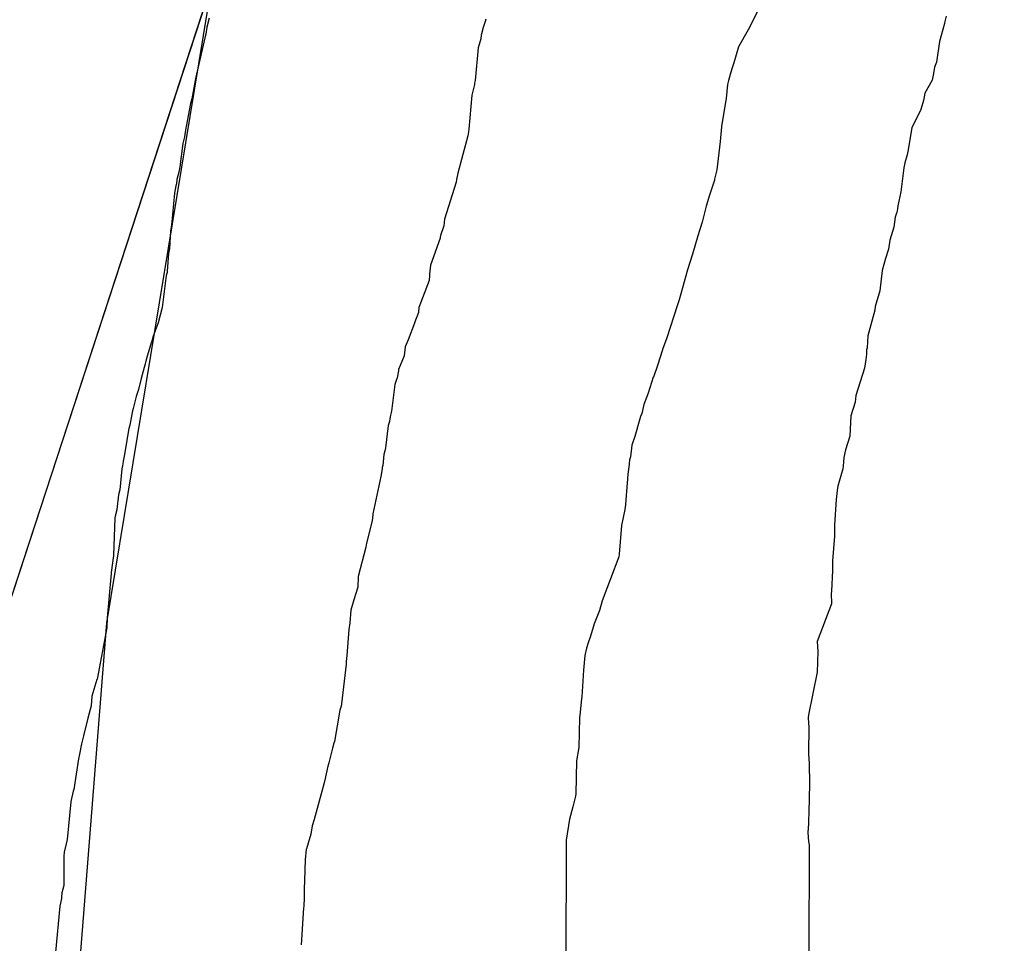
# Model space of a CAD drawing. Extents: x 158343 to 162498, y 431347 to 434500.
# Tile 111 of 248: x 159552 to 159573, y 433969 to 433988. Entities that reach past the tile are written whole.
import ezdxf

# ---------------------------------------------------------------- set-up
doc = ezdxf.new("R2010")
doc.units = 0
doc.header["$LTSCALE"] = 10
doc.header["$MEASUREMENT"] = 0
for name, color, linetype in [('000_arcering', 8, 'CONTINUOUS'), ('bestaand 012m', 8, 'CONTINUOUS'), ('def. con-hoogtelijn (index)', 8, 'CONTINUOUS'), ('nieuw012m', 8, 'CONTINUOUS')]:
    doc.layers.add(name, color=color, linetype=linetype)

# ---------------------------------------------------------------- blocks, each defined once
blk = doc.blocks.new('bestaande hoogtelijnen')
at = {"layer": 'def. con-hoogtelijn (index)'}
for p, q in [((-100.208, -78.188), (-100.435, -78.627)), ((-100.208, -78.188), (-100.435, -78.627)), ((-100.208, -78.188), (-100.435, -78.627)), ((-111.705, -78.385), (-111.756, -78.576)), ((-111.705, -78.385), (-111.756, -78.576)), ((-111.705, -78.385), (-111.756, -78.576)), ((-105.933, -78.451), (-105.972, -78.579)), ((-105.933, -78.451), (-105.972, -78.579)), ((-105.922, -78.409), (-105.933, -78.451)), ((-105.922, -78.409), (-105.933, -78.451)), ((-96.32, -78.452), (-96.325, -78.494)), ((-96.32, -78.452), (-96.325, -78.494)), ((-96.293, -78.341), (-96.32, -78.452)), ((-96.293, -78.341), (-96.32, -78.452)), ((-111.756, -78.576), (-111.779, -78.722)), ((-111.756, -78.576), (-111.779, -78.722)), ((-111.756, -78.576), (-111.779, -78.722)), ((-105.972, -78.579), (-106.014, -78.74)), ((-105.972, -78.579), (-106.014, -78.74)), ((-100.435, -78.627), (-100.632, -78.981)), ((-100.435, -78.627), (-100.632, -78.981)), ((-100.435, -78.627), (-100.632, -78.981)), ((-96.325, -78.494), (-96.434, -78.872)), ((-96.325, -78.494), (-96.434, -78.872)), ((-111.787, -78.767), (-111.971, -79.553)), ((-111.787, -78.767), (-111.971, -79.553)), ((-111.787, -78.767), (-111.971, -79.553)), ((-111.779, -78.722), (-111.787, -78.767)), ((-111.779, -78.722), (-111.787, -78.767)), ((-111.779, -78.722), (-111.787, -78.767)), ((-106.024, -78.819), (-106.078, -79.006)), ((-106.024, -78.819), (-106.078, -79.006)), ((-106.014, -78.74), (-106.024, -78.819)), ((-106.014, -78.74), (-106.024, -78.819)), ((-96.434, -78.872), (-96.497, -79.301)), ((-96.434, -78.872), (-96.497, -79.301)), ((-106.078, -79.006), (-106.142, -79.69)), ((-106.078, -79.006), (-106.142, -79.69)), ((-100.632, -78.981), (-100.736, -79.315)), ((-100.632, -78.981), (-100.736, -79.315)), ((-100.632, -78.981), (-100.736, -79.315)), ((-100.767, -79.423), (-100.792, -79.515)), ((-100.767, -79.423), (-100.792, -79.515)), ((-100.767, -79.423), (-100.792, -79.515)), ((-100.736, -79.315), (-100.767, -79.423)), ((-100.736, -79.315), (-100.767, -79.423)), ((-100.736, -79.315), (-100.767, -79.423)), ((-96.537, -79.41), (-96.559, -79.543)), ((-96.537, -79.41), (-96.559, -79.543)), ((-96.497, -79.301), (-96.537, -79.41)), ((-96.497, -79.301), (-96.537, -79.41)), ((-111.997, -79.687), (-112.013, -79.767)), ((-111.997, -79.687), (-112.013, -79.767)), ((-111.997, -79.687), (-112.013, -79.767)), ((-111.985, -79.62), (-111.997, -79.687)), ((-111.985, -79.62), (-111.997, -79.687)), ((-111.985, -79.62), (-111.997, -79.687)), ((-111.971, -79.553), (-111.985, -79.62)), ((-111.971, -79.553), (-111.985, -79.62)), ((-111.971, -79.553), (-111.985, -79.62)), ((-106.142, -79.69), (-106.156, -79.744)), ((-106.142, -79.69), (-106.156, -79.744)), ((-100.846, -79.685), (-100.867, -79.773)), ((-100.846, -79.685), (-100.867, -79.773)), ((-100.846, -79.685), (-100.867, -79.773)), ((-100.792, -79.515), (-100.846, -79.685)), ((-100.792, -79.515), (-100.846, -79.685)), ((-100.792, -79.515), (-100.846, -79.685)), ((-96.581, -79.684), (-96.736, -79.951)), ((-96.581, -79.684), (-96.736, -79.951)), ((-96.559, -79.543), (-96.581, -79.684)), ((-96.559, -79.543), (-96.581, -79.684)), ((-112.013, -79.767), (-112.072, -80.069)), ((-112.013, -79.767), (-112.072, -80.069)), ((-112.013, -79.767), (-112.072, -80.069)), ((-106.16, -79.771), (-106.212, -79.993)), ((-106.16, -79.771), (-106.212, -79.993)), ((-106.156, -79.744), (-106.16, -79.771)), ((-106.156, -79.744), (-106.16, -79.771)), ((-100.867, -79.773), (-100.894, -80.066)), ((-100.867, -79.773), (-100.894, -80.066)), ((-100.867, -79.773), (-100.894, -80.066)), ((-112.072, -80.069), (-112.094, -80.165)), ((-112.072, -80.069), (-112.094, -80.165)), ((-112.072, -80.069), (-112.094, -80.165)), ((-106.212, -79.993), (-106.276, -80.706)), ((-106.212, -79.993), (-106.276, -80.706)), ((-100.894, -80.066), (-100.988, -80.642)), ((-100.894, -80.066), (-100.988, -80.642)), ((-100.894, -80.066), (-100.988, -80.642)), ((-96.763, -80.106), (-96.821, -80.295)), ((-96.763, -80.106), (-96.821, -80.295)), ((-96.736, -79.951), (-96.763, -80.106)), ((-96.736, -79.951), (-96.763, -80.106)), ((-112.094, -80.165), (-112.184, -80.649)), ((-112.094, -80.165), (-112.184, -80.649)), ((-112.094, -80.165), (-112.184, -80.649)), ((-96.821, -80.295), (-97.011, -80.677)), ((-96.821, -80.295), (-97.011, -80.677)), ((-112.191, -80.679), (-112.22, -80.862)), ((-112.191, -80.679), (-112.22, -80.862)), ((-112.191, -80.679), (-112.22, -80.862)), ((-112.184, -80.649), (-112.191, -80.679)), ((-112.184, -80.649), (-112.191, -80.679)), ((-112.184, -80.649), (-112.191, -80.679)), ((-106.276, -80.706), (-106.283, -80.759)), ((-106.276, -80.706), (-106.283, -80.759)), ((-100.99, -80.655), (-101.017, -80.961)), ((-100.99, -80.655), (-101.017, -80.961)), ((-100.99, -80.655), (-101.017, -80.961)), ((-100.988, -80.644), (-100.99, -80.655)), ((-100.988, -80.644), (-100.99, -80.655)), ((-100.988, -80.644), (-100.99, -80.655)), ((-100.988, -80.642), (-100.988, -80.644)), ((-100.988, -80.642), (-100.988, -80.644)), ((-100.988, -80.642), (-100.988, -80.644)), ((-97.011, -80.677), (-97.091, -81.17)), ((-97.011, -80.677), (-97.091, -81.17)), ((-112.22, -80.862), (-112.241, -80.951)), ((-112.22, -80.862), (-112.241, -80.951)), ((-112.22, -80.862), (-112.241, -80.951)), ((-106.299, -80.844), (-106.505, -81.622)), ((-106.299, -80.844), (-106.505, -81.622)), ((-106.283, -80.759), (-106.299, -80.844)), ((-106.283, -80.759), (-106.299, -80.844)), ((-112.255, -81.004), (-112.321, -81.489)), ((-112.255, -81.004), (-112.321, -81.489)), ((-112.255, -81.004), (-112.321, -81.489)), ((-112.241, -80.951), (-112.255, -81.004)), ((-112.241, -80.951), (-112.255, -81.004)), ((-112.241, -80.951), (-112.255, -81.004)), ((-101.017, -80.961), (-101.088, -81.552)), ((-101.017, -80.961), (-101.088, -81.552)), ((-101.017, -80.961), (-101.088, -81.552)), ((-97.108, -81.239), (-97.157, -81.41)), ((-97.108, -81.239), (-97.157, -81.41)), ((-97.091, -81.17), (-97.108, -81.239)), ((-97.091, -81.17), (-97.108, -81.239)), ((-112.321, -81.489), (-112.339, -81.606)), ((-112.321, -81.489), (-112.339, -81.606)), ((-112.321, -81.489), (-112.339, -81.606)), ((-101.088, -81.552), (-101.137, -81.748)), ((-101.088, -81.552), (-101.137, -81.748)), ((-101.088, -81.552), (-101.137, -81.748)), ((-97.18, -81.511), (-97.241, -82.018)), ((-97.18, -81.511), (-97.241, -82.018)), ((-97.158, -81.412), (-97.18, -81.511)), ((-97.158, -81.412), (-97.18, -81.511)), ((-97.157, -81.41), (-97.158, -81.412)), ((-97.157, -81.41), (-97.158, -81.412)), ((-112.382, -81.757), (-112.393, -81.845)), ((-112.382, -81.757), (-112.393, -81.845)), ((-112.382, -81.757), (-112.393, -81.845)), ((-112.339, -81.606), (-112.382, -81.757)), ((-112.339, -81.606), (-112.382, -81.757)), ((-112.339, -81.606), (-112.382, -81.757)), ((-106.505, -81.622), (-106.53, -81.759)), ((-106.505, -81.622), (-106.53, -81.759)), ((-101.137, -81.748), (-101.14, -81.77)), ((-101.137, -81.748), (-101.14, -81.77)), ((-101.137, -81.748), (-101.14, -81.77)), ((-112.403, -81.891), (-112.432, -82.041)), ((-112.403, -81.891), (-112.432, -82.041)), ((-112.403, -81.891), (-112.432, -82.041)), ((-112.393, -81.845), (-112.403, -81.891)), ((-112.393, -81.845), (-112.403, -81.891)), ((-112.393, -81.845), (-112.403, -81.891)), ((-106.538, -81.811), (-106.781, -82.589)), ((-106.538, -81.811), (-106.781, -82.589)), ((-106.53, -81.759), (-106.538, -81.811)), ((-106.53, -81.759), (-106.538, -81.811)), ((-101.14, -81.77), (-101.244, -82.088)), ((-101.14, -81.77), (-101.244, -82.088)), ((-101.14, -81.77), (-101.244, -82.088)), ((-112.432, -82.041), (-112.494, -82.712)), ((-112.432, -82.041), (-112.494, -82.712)), ((-112.432, -82.041), (-112.494, -82.712)), ((-101.244, -82.088), (-101.31, -82.315)), ((-101.244, -82.088), (-101.31, -82.315)), ((-101.244, -82.088), (-101.31, -82.315)), ((-97.241, -82.018), (-97.301, -82.307)), ((-97.241, -82.018), (-97.301, -82.307)), ((-101.31, -82.315), (-101.398, -82.648)), ((-101.31, -82.315), (-101.398, -82.648)), ((-101.31, -82.315), (-101.398, -82.648)), ((-97.31, -82.37), (-97.319, -82.41)), ((-97.31, -82.37), (-97.319, -82.41)), ((-97.301, -82.307), (-97.31, -82.37)), ((-97.301, -82.307), (-97.31, -82.37)), ((-97.355, -82.542), (-97.383, -82.753)), ((-97.355, -82.542), (-97.383, -82.753)), ((-97.323, -82.437), (-97.355, -82.542)), ((-97.323, -82.437), (-97.355, -82.542)), ((-97.319, -82.41), (-97.323, -82.437)), ((-97.319, -82.41), (-97.323, -82.437)), ((-112.5, -82.759), (-112.506, -82.788)), ((-112.5, -82.759), (-112.506, -82.788)), ((-112.5, -82.759), (-112.506, -82.788)), ((-112.498, -82.738), (-112.5, -82.759)), ((-112.498, -82.738), (-112.5, -82.759)), ((-112.498, -82.738), (-112.5, -82.759)), ((-112.494, -82.712), (-112.498, -82.738)), ((-112.494, -82.712), (-112.498, -82.738)), ((-112.494, -82.712), (-112.498, -82.738)), ((-106.8, -82.726), (-106.869, -82.927)), ((-106.8, -82.726), (-106.869, -82.927)), ((-106.781, -82.589), (-106.8, -82.726)), ((-106.781, -82.589), (-106.8, -82.726)), ((-101.398, -82.648), (-101.485, -82.935)), ((-101.398, -82.648), (-101.485, -82.935)), ((-101.398, -82.648), (-101.485, -82.935)), ((-97.383, -82.753), (-97.472, -83.026)), ((-97.383, -82.753), (-97.472, -83.026)), ((-112.516, -82.834), (-112.538, -83.203)), ((-112.516, -82.834), (-112.538, -83.203)), ((-112.516, -82.834), (-112.538, -83.203)), ((-112.506, -82.788), (-112.516, -82.834)), ((-112.506, -82.788), (-112.516, -82.834)), ((-112.506, -82.788), (-112.516, -82.834)), ((-106.877, -82.985), (-107.078, -83.548)), ((-106.877, -82.985), (-107.078, -83.548)), ((-106.874, -82.96), (-106.877, -82.985)), ((-106.874, -82.96), (-106.877, -82.985)), ((-106.869, -82.927), (-106.874, -82.96)), ((-106.869, -82.927), (-106.874, -82.96)), ((-101.485, -82.935), (-101.597, -83.315)), ((-101.485, -82.935), (-101.597, -83.315)), ((-101.485, -82.935), (-101.597, -83.315)), ((-97.472, -83.026), (-97.5, -83.216)), ((-97.472, -83.026), (-97.5, -83.216)), ((-112.56, -83.303), (-112.586, -83.673)), ((-112.56, -83.303), (-112.586, -83.673)), ((-112.56, -83.303), (-112.586, -83.673)), ((-112.538, -83.203), (-112.56, -83.303)), ((-112.538, -83.203), (-112.56, -83.303)), ((-112.538, -83.203), (-112.56, -83.303)), ((-101.597, -83.315), (-101.702, -83.648)), ((-101.597, -83.315), (-101.702, -83.648)), ((-101.597, -83.315), (-101.702, -83.648)), ((-97.5, -83.216), (-97.557, -83.41)), ((-97.5, -83.216), (-97.557, -83.41)), ((-107.078, -83.548), (-107.096, -83.738)), ((-107.078, -83.548), (-107.096, -83.738)), ((-97.557, -83.41), (-97.632, -83.656)), ((-97.557, -83.41), (-97.632, -83.656)), ((-112.604, -83.767), (-112.692, -84.436)), ((-112.604, -83.767), (-112.692, -84.436)), ((-112.604, -83.767), (-112.692, -84.436)), ((-112.588, -83.699), (-112.604, -83.767)), ((-112.588, -83.699), (-112.604, -83.767)), ((-112.588, -83.699), (-112.604, -83.767)), ((-112.586, -83.673), (-112.588, -83.699)), ((-112.586, -83.673), (-112.588, -83.699)), ((-112.586, -83.673), (-112.588, -83.699)), ((-107.101, -83.765), (-107.107, -83.869)), ((-107.101, -83.765), (-107.107, -83.869)), ((-107.1, -83.752), (-107.101, -83.765)), ((-107.1, -83.752), (-107.101, -83.765)), ((-107.096, -83.738), (-107.1, -83.752)), ((-107.096, -83.738), (-107.1, -83.752)), ((-101.702, -83.648), (-101.876, -84.271)), ((-101.702, -83.648), (-101.876, -84.271)), ((-101.702, -83.648), (-101.876, -84.271)), ((-97.632, -83.656), (-97.679, -84.084)), ((-97.632, -83.656), (-97.679, -84.084)), ((-107.107, -83.869), (-107.318, -84.432)), ((-107.107, -83.869), (-107.318, -84.432)), ((-97.679, -84.084), (-97.776, -84.41)), ((-97.679, -84.084), (-97.776, -84.41)), ((-107.318, -84.432), (-107.326, -84.537)), ((-107.318, -84.432), (-107.326, -84.537)), ((-101.919, -84.401), (-102.136, -85.067)), ((-101.919, -84.401), (-102.136, -85.067)), ((-101.919, -84.401), (-102.136, -85.067)), ((-101.89, -84.315), (-101.919, -84.401)), ((-101.89, -84.315), (-101.919, -84.401)), ((-101.89, -84.315), (-101.919, -84.401)), ((-101.876, -84.271), (-101.89, -84.315)), ((-101.876, -84.271), (-101.89, -84.315)), ((-101.876, -84.271), (-101.89, -84.315)), ((-97.776, -84.41), (-97.781, -84.491)), ((-97.776, -84.41), (-97.781, -84.491)), ((-112.692, -84.436), (-112.776, -84.753)), ((-112.692, -84.436), (-112.776, -84.753)), ((-112.692, -84.436), (-112.776, -84.753)), ((-107.326, -84.537), (-107.41, -84.752)), ((-107.326, -84.537), (-107.41, -84.752)), ((-97.781, -84.491), (-97.931, -85.026)), ((-97.781, -84.491), (-97.931, -85.026)), ((-112.776, -84.753), (-112.879, -85.035)), ((-112.776, -84.753), (-112.879, -85.035)), ((-112.776, -84.753), (-112.879, -85.035)), ((-107.411, -84.759), (-107.542, -85.106)), ((-107.411, -84.759), (-107.542, -85.106)), ((-107.41, -84.752), (-107.411, -84.759)), ((-107.41, -84.752), (-107.411, -84.759)), ((-112.879, -85.035), (-112.906, -85.138)), ((-112.879, -85.035), (-112.906, -85.138)), ((-112.879, -85.035), (-112.906, -85.138)), ((-97.931, -85.026), (-97.944, -85.278)), ((-97.931, -85.026), (-97.944, -85.278)), ((-112.909, -85.149), (-113.001, -85.452)), ((-112.909, -85.149), (-113.001, -85.452)), ((-112.909, -85.149), (-113.001, -85.452)), ((-112.906, -85.138), (-112.909, -85.149)), ((-112.906, -85.138), (-112.909, -85.149)), ((-112.906, -85.138), (-112.909, -85.149)), ((-107.604, -85.252), (-107.629, -85.441)), ((-107.604, -85.252), (-107.629, -85.441)), ((-107.542, -85.106), (-107.604, -85.252)), ((-107.542, -85.106), (-107.604, -85.252)), ((-102.136, -85.067), (-102.222, -85.309)), ((-102.136, -85.067), (-102.222, -85.309)), ((-102.136, -85.067), (-102.222, -85.309)), ((-113.001, -85.452), (-113.028, -85.553)), ((-113.001, -85.452), (-113.028, -85.553)), ((-113.001, -85.452), (-113.028, -85.553)), ((-107.629, -85.441), (-107.744, -85.726)), ((-107.629, -85.441), (-107.744, -85.726)), ((-102.224, -85.315), (-102.326, -85.647)), ((-102.224, -85.315), (-102.326, -85.647)), ((-102.224, -85.315), (-102.326, -85.647)), ((-102.222, -85.309), (-102.224, -85.315)), ((-102.222, -85.309), (-102.224, -85.315)), ((-102.222, -85.309), (-102.224, -85.315)), ((-97.961, -85.41), (-97.974, -85.523)), ((-97.961, -85.41), (-97.974, -85.523)), ((-97.955, -85.315), (-97.961, -85.41)), ((-97.955, -85.315), (-97.961, -85.41)), ((-97.944, -85.278), (-97.955, -85.315)), ((-97.944, -85.278), (-97.955, -85.315)), ((-113.045, -85.61), (-113.13, -85.915)), ((-113.045, -85.61), (-113.13, -85.915)), ((-113.045, -85.61), (-113.13, -85.915)), ((-113.028, -85.553), (-113.045, -85.61)), ((-113.028, -85.553), (-113.045, -85.61)), ((-113.028, -85.553), (-113.045, -85.61)), ((-102.326, -85.647), (-102.416, -85.888)), ((-102.326, -85.647), (-102.416, -85.888)), ((-102.326, -85.647), (-102.416, -85.888)), ((-97.974, -85.523), (-97.997, -85.702)), ((-97.974, -85.523), (-97.997, -85.702)), ((-107.749, -85.759), (-107.773, -85.904)), ((-107.749, -85.759), (-107.773, -85.904)), ((-107.744, -85.726), (-107.749, -85.759)), ((-107.744, -85.726), (-107.749, -85.759)), ((-97.997, -85.702), (-98.183, -86.274)), ((-97.997, -85.702), (-98.183, -86.274)), ((-113.13, -85.915), (-113.186, -86.147)), ((-113.13, -85.915), (-113.186, -86.147)), ((-113.13, -85.915), (-113.186, -86.147)), ((-107.821, -86.041), (-107.89, -86.597)), ((-107.821, -86.041), (-107.89, -86.597)), ((-107.792, -85.961), (-107.821, -86.041)), ((-107.792, -85.961), (-107.821, -86.041)), ((-107.773, -85.904), (-107.792, -85.961)), ((-107.773, -85.904), (-107.792, -85.961)), ((-102.417, -85.89), (-102.521, -86.222)), ((-102.417, -85.89), (-102.521, -86.222)), ((-102.417, -85.89), (-102.521, -86.222)), ((-102.416, -85.888), (-102.417, -85.89)), ((-102.416, -85.888), (-102.417, -85.89)), ((-102.416, -85.888), (-102.417, -85.89)), ((-113.186, -86.147), (-113.231, -86.292)), ((-113.186, -86.147), (-113.231, -86.292)), ((-113.186, -86.147), (-113.231, -86.292)), ((-102.521, -86.222), (-102.557, -86.315)), ((-102.521, -86.222), (-102.557, -86.315)), ((-102.521, -86.222), (-102.557, -86.315)), ((-98.183, -86.274), (-98.198, -86.41)), ((-98.183, -86.274), (-98.198, -86.41)), ((-113.231, -86.292), (-113.297, -86.541)), ((-113.231, -86.292), (-113.297, -86.541)), ((-113.231, -86.292), (-113.297, -86.541)), ((-102.614, -86.463), (-102.66, -86.646)), ((-102.614, -86.463), (-102.66, -86.646)), ((-102.614, -86.463), (-102.66, -86.646)), ((-102.557, -86.315), (-102.614, -86.463)), ((-102.557, -86.315), (-102.614, -86.463)), ((-102.557, -86.315), (-102.614, -86.463)), ((-98.198, -86.41), (-98.285, -86.695)), ((-98.198, -86.41), (-98.285, -86.695)), ((-113.309, -86.59), (-113.337, -86.738)), ((-113.309, -86.59), (-113.337, -86.738)), ((-113.309, -86.59), (-113.337, -86.738)), ((-113.297, -86.541), (-113.309, -86.59)), ((-113.297, -86.541), (-113.309, -86.59)), ((-113.297, -86.541), (-113.309, -86.59)), ((-107.916, -86.683), (-107.928, -86.759)), ((-107.916, -86.683), (-107.928, -86.759)), ((-107.89, -86.597), (-107.916, -86.683)), ((-107.89, -86.597), (-107.916, -86.683)), ((-102.66, -86.646), (-102.687, -86.709)), ((-102.66, -86.646), (-102.687, -86.709)), ((-102.66, -86.646), (-102.687, -86.709)), ((-98.285, -86.696), (-98.305, -87.125)), ((-98.285, -86.696), (-98.305, -87.125)), ((-98.285, -86.695), (-98.285, -86.696)), ((-98.285, -86.695), (-98.285, -86.696)), ((-113.367, -86.891), (-113.384, -86.965)), ((-113.367, -86.891), (-113.384, -86.965)), ((-113.367, -86.891), (-113.384, -86.965)), ((-113.337, -86.738), (-113.367, -86.891)), ((-113.337, -86.738), (-113.367, -86.891)), ((-113.337, -86.738), (-113.367, -86.891)), ((-107.96, -86.902), (-108.017, -87.367)), ((-107.96, -86.902), (-108.017, -87.367)), ((-107.936, -86.815), (-107.96, -86.902)), ((-107.936, -86.815), (-107.96, -86.902)), ((-107.928, -86.759), (-107.936, -86.815)), ((-107.928, -86.759), (-107.936, -86.815)), ((-102.687, -86.709), (-102.806, -87.129)), ((-102.687, -86.709), (-102.806, -87.129)), ((-102.687, -86.709), (-102.806, -87.129)), ((-113.384, -86.965), (-113.482, -87.543)), ((-113.384, -86.965), (-113.482, -87.543)), ((-113.384, -86.965), (-113.482, -87.543)), ((-102.866, -87.313), (-102.896, -87.552)), ((-102.866, -87.313), (-102.896, -87.552)), ((-102.866, -87.313), (-102.896, -87.552)), ((-102.806, -87.129), (-102.866, -87.313)), ((-102.806, -87.129), (-102.866, -87.313)), ((-102.806, -87.129), (-102.866, -87.313)), ((-98.305, -87.125), (-98.395, -87.41)), ((-98.305, -87.125), (-98.395, -87.41)), ((-108.051, -87.503), (-108.076, -87.734)), ((-108.051, -87.503), (-108.076, -87.734)), ((-108.033, -87.432), (-108.051, -87.503)), ((-108.033, -87.432), (-108.051, -87.503)), ((-108.017, -87.367), (-108.033, -87.432)), ((-108.017, -87.367), (-108.033, -87.432)), ((-98.395, -87.41), (-98.435, -87.567)), ((-98.395, -87.41), (-98.435, -87.567)), ((-113.514, -87.7), (-113.519, -87.74)), ((-113.514, -87.7), (-113.519, -87.74)), ((-113.514, -87.7), (-113.519, -87.74)), ((-113.504, -87.645), (-113.514, -87.7)), ((-113.504, -87.645), (-113.514, -87.7)), ((-113.504, -87.645), (-113.514, -87.7)), ((-113.482, -87.543), (-113.504, -87.645)), ((-113.482, -87.543), (-113.504, -87.645)), ((-113.482, -87.543), (-113.504, -87.645)), ((-102.925, -87.714), (-102.95, -87.914)), ((-102.925, -87.714), (-102.95, -87.914)), ((-102.925, -87.714), (-102.95, -87.914)), ((-102.921, -87.672), (-102.925, -87.714)), ((-102.921, -87.672), (-102.925, -87.714)), ((-102.921, -87.672), (-102.925, -87.714)), ((-102.918, -87.648), (-102.921, -87.672)), ((-102.918, -87.648), (-102.921, -87.672)), ((-102.918, -87.648), (-102.921, -87.672)), ((-102.913, -87.615), (-102.918, -87.648)), ((-102.913, -87.615), (-102.918, -87.648)), ((-102.913, -87.615), (-102.918, -87.648)), ((-102.896, -87.552), (-102.913, -87.615)), ((-102.896, -87.552), (-102.913, -87.615)), ((-102.896, -87.552), (-102.913, -87.615)), ((-98.435, -87.567), (-98.449, -87.752)), ((-98.435, -87.567), (-98.449, -87.752)), ((-113.535, -87.807), (-113.575, -88.241)), ((-113.535, -87.807), (-113.575, -88.241)), ((-113.535, -87.807), (-113.575, -88.241)), ((-113.519, -87.74), (-113.535, -87.807)), ((-113.519, -87.74), (-113.535, -87.807)), ((-113.519, -87.74), (-113.535, -87.807)), ((-108.088, -87.802), (-108.116, -87.966)), ((-108.088, -87.802), (-108.116, -87.966)), ((-108.085, -87.777), (-108.088, -87.802)), ((-108.085, -87.777), (-108.088, -87.802)), ((-108.076, -87.734), (-108.085, -87.777)), ((-108.076, -87.734), (-108.085, -87.777)), ((-102.95, -87.914), (-102.96, -88.013)), ((-102.95, -87.914), (-102.96, -88.013)), ((-102.95, -87.914), (-102.96, -88.013)), ((-98.454, -87.805), (-98.556, -88.165)), ((-98.454, -87.805), (-98.556, -88.165)), ((-98.449, -87.752), (-98.454, -87.805)), ((-98.449, -87.752), (-98.454, -87.805)), ((-108.116, -87.966), (-108.281, -88.744)), ((-108.116, -87.966), (-108.281, -88.744)), ((-102.96, -88.013), (-103.008, -88.631)), ((-102.96, -88.013), (-103.008, -88.631)), ((-102.96, -88.013), (-103.008, -88.631)), ((-113.601, -88.346), (-113.635, -88.658)), ((-113.601, -88.346), (-113.635, -88.658)), ((-113.601, -88.346), (-113.635, -88.658)), ((-113.575, -88.241), (-113.601, -88.346)), ((-113.575, -88.241), (-113.601, -88.346)), ((-113.575, -88.241), (-113.601, -88.346)), ((-98.574, -88.256), (-98.589, -88.446)), ((-98.574, -88.256), (-98.589, -88.446)), ((-98.556, -88.165), (-98.574, -88.256)), ((-98.556, -88.165), (-98.574, -88.256)), ((-98.589, -88.446), (-98.63, -88.976)), ((-98.589, -88.446), (-98.63, -88.976)), ((-113.636, -88.664), (-113.664, -88.767)), ((-113.636, -88.664), (-113.664, -88.767)), ((-113.636, -88.664), (-113.664, -88.767)), ((-113.635, -88.658), (-113.636, -88.664)), ((-113.635, -88.658), (-113.636, -88.664)), ((-113.635, -88.658), (-113.636, -88.664)), ((-108.281, -88.744), (-108.286, -88.77)), ((-108.281, -88.744), (-108.286, -88.77)), ((-103.012, -88.656), (-103.083, -88.989)), ((-103.012, -88.656), (-103.083, -88.989)), ((-103.012, -88.656), (-103.083, -88.989)), ((-103.01, -88.642), (-103.012, -88.656)), ((-103.01, -88.642), (-103.012, -88.656)), ((-103.01, -88.642), (-103.012, -88.656)), ((-103.008, -88.631), (-103.01, -88.642)), ((-103.008, -88.631), (-103.01, -88.642)), ((-103.008, -88.631), (-103.01, -88.642)), ((-113.679, -88.828), (-113.707, -89.614)), ((-113.679, -88.828), (-113.707, -89.614)), ((-113.679, -88.828), (-113.707, -89.614)), ((-113.664, -88.767), (-113.679, -88.828)), ((-113.664, -88.767), (-113.679, -88.828)), ((-113.664, -88.767), (-113.679, -88.828)), ((-108.297, -88.893), (-108.417, -89.357)), ((-108.297, -88.893), (-108.417, -89.357)), ((-108.286, -88.77), (-108.297, -88.893)), ((-108.286, -88.77), (-108.297, -88.893)), ((-103.083, -88.989), (-103.132, -89.591)), ((-103.083, -88.989), (-103.132, -89.591)), ((-103.083, -88.989), (-103.132, -89.591)), ((-98.63, -88.976), (-98.628, -89.179)), ((-98.63, -88.976), (-98.628, -89.179)), ((-108.417, -89.357), (-108.427, -89.445)), ((-108.417, -89.357), (-108.427, -89.445)), ((-98.629, -89.214), (-98.672, -89.73)), ((-98.629, -89.214), (-98.672, -89.73)), ((-98.628, -89.179), (-98.63, -89.191)), ((-98.628, -89.179), (-98.63, -89.191)), ((-98.63, -89.191), (-98.629, -89.214)), ((-98.63, -89.191), (-98.629, -89.214)), ((-108.427, -89.445), (-108.592, -90.057)), ((-108.427, -89.445), (-108.592, -90.057)), ((-113.707, -89.614), (-113.757, -89.971)), ((-113.707, -89.614), (-113.757, -89.971)), ((-113.707, -89.614), (-113.757, -89.971)), ((-103.141, -89.648), (-103.488, -90.568)), ((-103.141, -89.648), (-103.488, -90.568)), ((-103.141, -89.648), (-103.488, -90.568)), ((-103.132, -89.591), (-103.141, -89.648)), ((-103.132, -89.591), (-103.141, -89.648)), ((-103.132, -89.591), (-103.141, -89.648)), ((-98.672, -89.73), (-98.67, -89.932)), ((-98.672, -89.73), (-98.67, -89.932)), ((-113.758, -89.991), (-113.842, -90.923)), ((-113.758, -89.991), (-113.842, -90.923)), ((-113.758, -89.991), (-113.842, -90.923)), ((-113.757, -89.971), (-113.758, -89.991)), ((-113.757, -89.971), (-113.758, -89.991)), ((-113.757, -89.971), (-113.758, -89.991)), ((-98.67, -89.932), (-98.689, -90.361)), ((-98.67, -89.932), (-98.689, -90.361)), ((-108.592, -90.057), (-108.6, -90.28)), ((-108.592, -90.057), (-108.6, -90.28)), ((-108.6, -90.28), (-108.68, -90.541)), ((-108.6, -90.28), (-108.68, -90.541)), ((-98.689, -90.361), (-98.697, -90.41)), ((-98.689, -90.361), (-98.697, -90.41)), ((-108.68, -90.541), (-108.743, -90.759)), ((-108.68, -90.541), (-108.743, -90.759)), ((-103.488, -90.568), (-103.54, -90.767)), ((-103.488, -90.568), (-103.54, -90.767)), ((-103.488, -90.568), (-103.54, -90.767)), ((-98.697, -90.41), (-98.689, -90.622)), ((-98.697, -90.41), (-98.689, -90.622)), ((-108.743, -90.759), (-108.766, -91.023)), ((-108.743, -90.759), (-108.766, -91.023)), ((-103.54, -90.767), (-103.656, -91.043)), ((-103.54, -90.767), (-103.656, -91.043)), ((-103.54, -90.767), (-103.656, -91.043)), ((-98.689, -90.626), (-98.987, -91.415)), ((-98.689, -90.626), (-98.987, -91.415)), ((-98.689, -90.622), (-98.689, -90.626)), ((-98.689, -90.622), (-98.689, -90.626)), ((-113.842, -90.923), (-113.845, -91.121)), ((-113.842, -90.923), (-113.845, -91.121)), ((-113.842, -90.923), (-113.845, -91.121)), ((-108.766, -91.023), (-108.782, -91.163)), ((-108.766, -91.023), (-108.782, -91.163)), ((-113.846, -91.127), (-114.052, -92.201)), ((-113.846, -91.127), (-114.052, -92.201)), ((-113.846, -91.127), (-114.052, -92.201)), ((-113.845, -91.121), (-113.846, -91.127)), ((-113.845, -91.121), (-113.846, -91.127)), ((-113.845, -91.121), (-113.846, -91.127)), ((-108.782, -91.163), (-108.828, -91.706)), ((-108.782, -91.163), (-108.828, -91.706)), ((-103.656, -91.043), (-103.727, -91.306)), ((-103.656, -91.043), (-103.727, -91.306)), ((-103.656, -91.043), (-103.727, -91.306)), ((-103.727, -91.306), (-103.782, -91.442)), ((-103.727, -91.306), (-103.782, -91.442)), ((-103.727, -91.306), (-103.782, -91.442)), ((-98.987, -91.415), (-98.979, -91.627)), ((-98.987, -91.415), (-98.979, -91.627)), ((-103.817, -91.555), (-103.85, -91.708)), ((-103.817, -91.555), (-103.85, -91.708)), ((-103.817, -91.555), (-103.85, -91.708)), ((-103.782, -91.442), (-103.817, -91.555)), ((-103.782, -91.442), (-103.817, -91.555)), ((-103.782, -91.442), (-103.817, -91.555)), ((-98.979, -91.627), (-98.983, -91.836)), ((-98.979, -91.627), (-98.983, -91.836)), ((-108.838, -91.836), (-108.843, -91.887)), ((-108.838, -91.836), (-108.843, -91.887)), ((-108.828, -91.706), (-108.838, -91.836)), ((-108.828, -91.706), (-108.838, -91.836)), ((-103.858, -91.782), (-103.878, -92.015)), ((-103.858, -91.782), (-103.878, -92.015)), ((-103.858, -91.782), (-103.878, -92.015)), ((-103.85, -91.708), (-103.858, -91.782)), ((-103.85, -91.708), (-103.858, -91.782)), ((-103.85, -91.708), (-103.858, -91.782)), ((-98.983, -91.847), (-98.987, -92.056)), ((-98.983, -91.847), (-98.987, -92.056)), ((-98.983, -91.836), (-98.983, -91.847)), ((-98.983, -91.836), (-98.983, -91.847)), ((-108.843, -91.887), (-108.937, -92.721)), ((-108.843, -91.887), (-108.937, -92.721)), ((-103.878, -92.015), (-103.913, -92.569)), ((-103.878, -92.015), (-103.913, -92.569)), ((-103.878, -92.015), (-103.913, -92.569)), ((-114.053, -92.206), (-114.16, -92.559)), ((-114.053, -92.206), (-114.16, -92.559)), ((-114.053, -92.206), (-114.16, -92.559)), ((-114.052, -92.201), (-114.053, -92.206)), ((-114.052, -92.201), (-114.053, -92.206)), ((-114.052, -92.201), (-114.053, -92.206)), ((-98.987, -92.056), (-99.171, -92.948)), ((-98.987, -92.056), (-99.171, -92.948)), ((-114.16, -92.559), (-114.172, -92.761)), ((-114.16, -92.559), (-114.172, -92.761)), ((-114.16, -92.559), (-114.172, -92.761)), ((-103.917, -92.608), (-103.957, -92.965)), ((-103.917, -92.608), (-103.957, -92.965)), ((-103.917, -92.608), (-103.957, -92.965)), ((-103.913, -92.569), (-103.917, -92.608)), ((-103.913, -92.569), (-103.917, -92.608)), ((-103.913, -92.569), (-103.917, -92.608)), ((-114.172, -92.761), (-114.245, -93.014)), ((-114.172, -92.761), (-114.245, -93.014)), ((-114.172, -92.761), (-114.245, -93.014)), ((-108.971, -92.849), (-109.083, -93.505)), ((-108.971, -92.849), (-109.083, -93.505)), ((-108.942, -92.764), (-108.971, -92.849)), ((-108.942, -92.764), (-108.971, -92.849)), ((-108.937, -92.721), (-108.942, -92.764)), ((-108.937, -92.721), (-108.942, -92.764)), ((-114.245, -93.02), (-114.333, -93.388)), ((-114.245, -93.02), (-114.333, -93.388)), ((-114.245, -93.02), (-114.333, -93.388)), ((-114.245, -93.014), (-114.245, -93.02)), ((-114.245, -93.014), (-114.245, -93.02)), ((-114.245, -93.014), (-114.245, -93.02)), ((-103.96, -93.013), (-103.971, -93.625)), ((-103.96, -93.013), (-103.971, -93.625)), ((-103.96, -93.013), (-103.971, -93.625)), ((-103.958, -92.999), (-103.96, -93.013)), ((-103.958, -92.999), (-103.96, -93.013)), ((-103.958, -92.999), (-103.96, -93.013)), ((-103.957, -92.965), (-103.958, -92.999)), ((-103.957, -92.965), (-103.958, -92.999)), ((-103.957, -92.965), (-103.958, -92.999)), ((-99.171, -92.948), (-99.176, -93.01)), ((-99.171, -92.948), (-99.176, -93.01)), ((-99.176, -93.01), (-99.162, -93.209)), ((-99.176, -93.01), (-99.162, -93.209)), ((-99.162, -93.209), (-99.172, -93.733)), ((-99.162, -93.209), (-99.172, -93.733)), ((-114.333, -93.388), (-114.377, -93.553)), ((-114.333, -93.388), (-114.377, -93.553)), ((-114.333, -93.388), (-114.377, -93.553)), ((-114.377, -93.553), (-114.42, -93.767)), ((-114.377, -93.553), (-114.42, -93.767)), ((-114.377, -93.553), (-114.42, -93.767)), ((-109.128, -93.642), (-109.152, -93.759)), ((-109.128, -93.642), (-109.152, -93.759)), ((-109.097, -93.542), (-109.128, -93.642)), ((-109.097, -93.542), (-109.128, -93.642)), ((-109.083, -93.505), (-109.097, -93.542)), ((-109.083, -93.505), (-109.097, -93.542)), ((-103.972, -93.628), (-104.02, -93.909)), ((-103.972, -93.628), (-104.02, -93.909)), ((-103.972, -93.628), (-104.02, -93.909)), ((-103.971, -93.625), (-103.972, -93.626)), ((-103.971, -93.625), (-103.972, -93.626)), ((-103.971, -93.625), (-103.972, -93.626)), ((-103.972, -93.626), (-103.972, -93.628)), ((-103.972, -93.626), (-103.972, -93.628)), ((-103.972, -93.626), (-103.972, -93.628)), ((-114.439, -93.868), (-114.54, -94.507)), ((-114.439, -93.868), (-114.54, -94.507)), ((-114.439, -93.868), (-114.54, -94.507)), ((-114.42, -93.767), (-114.439, -93.868)), ((-114.42, -93.767), (-114.439, -93.868)), ((-114.42, -93.767), (-114.439, -93.868)), ((-109.152, -93.759), (-109.201, -93.949)), ((-109.152, -93.759), (-109.201, -93.949)), ((-99.172, -93.733), (-99.169, -93.766)), ((-99.172, -93.733), (-99.169, -93.766)), ((-99.169, -93.766), (-99.156, -93.963)), ((-99.169, -93.766), (-99.156, -93.963)), ((-109.222, -94.021), (-109.296, -94.344)), ((-109.222, -94.021), (-109.296, -94.344)), ((-109.201, -93.949), (-109.222, -94.021)), ((-109.201, -93.949), (-109.222, -94.021)), ((-104.02, -93.909), (-104.036, -94.598)), ((-104.02, -93.909), (-104.036, -94.598)), ((-104.02, -93.909), (-104.036, -94.598)), ((-99.156, -93.963), (-99.149, -94.391)), ((-99.156, -93.963), (-99.149, -94.391)), ((-114.54, -94.507), (-114.548, -94.545)), ((-114.54, -94.507), (-114.548, -94.545)), ((-114.54, -94.507), (-114.548, -94.545)), ((-109.321, -94.448), (-109.489, -95.058)), ((-109.321, -94.448), (-109.489, -95.058)), ((-109.296, -94.344), (-109.321, -94.448)), ((-109.296, -94.344), (-109.321, -94.448)), ((-99.149, -94.391), (-99.162, -94.981)), ((-99.149, -94.391), (-99.162, -94.981)), ((-114.548, -94.545), (-114.598, -94.76)), ((-114.548, -94.545), (-114.598, -94.76)), ((-114.548, -94.545), (-114.598, -94.76)), ((-104.067, -94.729), (-104.099, -94.868)), ((-104.067, -94.729), (-104.099, -94.868)), ((-104.067, -94.729), (-104.099, -94.868)), ((-104.046, -94.648), (-104.067, -94.729)), ((-104.046, -94.648), (-104.067, -94.729)), ((-104.046, -94.648), (-104.067, -94.729)), ((-104.036, -94.598), (-104.046, -94.648)), ((-104.036, -94.598), (-104.046, -94.648)), ((-104.036, -94.598), (-104.046, -94.648)), ((-114.599, -94.767), (-114.675, -95.553)), ((-114.599, -94.767), (-114.675, -95.553)), ((-114.599, -94.767), (-114.675, -95.553)), ((-114.598, -94.76), (-114.599, -94.767)), ((-114.598, -94.76), (-114.599, -94.767)), ((-114.598, -94.76), (-114.599, -94.767)), ((-104.099, -94.868), (-104.171, -95.129)), ((-104.099, -94.868), (-104.171, -95.129)), ((-104.099, -94.868), (-104.171, -95.129)), ((-109.507, -95.133), (-109.552, -95.265)), ((-109.507, -95.133), (-109.552, -95.265)), ((-109.501, -95.105), (-109.507, -95.133)), ((-109.501, -95.105), (-109.507, -95.133)), ((-109.489, -95.058), (-109.501, -95.105)), ((-109.489, -95.058), (-109.501, -95.105)), ((-104.171, -95.129), (-104.239, -95.568)), ((-104.171, -95.129), (-104.239, -95.568)), ((-104.171, -95.129), (-104.239, -95.568)), ((-99.162, -94.981), (-99.17, -95.165)), ((-99.162, -94.981), (-99.17, -95.165)), ((-109.552, -95.265), (-109.58, -95.445)), ((-109.552, -95.265), (-109.58, -95.445)), ((-99.174, -95.223), (-99.182, -95.41)), ((-99.174, -95.223), (-99.182, -95.41)), ((-99.17, -95.165), (-99.174, -95.223)), ((-99.17, -95.165), (-99.174, -95.223)), ((-114.675, -95.553), (-114.698, -95.645)), ((-114.675, -95.553), (-114.698, -95.645)), ((-114.675, -95.553), (-114.698, -95.645)), ((-109.58, -95.445), (-109.672, -95.746)), ((-109.58, -95.445), (-109.672, -95.746)), ((-99.182, -95.41), (-99.169, -95.592)), ((-99.182, -95.41), (-99.169, -95.592)), ((-114.698, -95.645), (-114.742, -95.816)), ((-114.698, -95.645), (-114.742, -95.816)), ((-114.698, -95.645), (-114.742, -95.816)), ((-109.674, -95.759), (-109.696, -95.981)), ((-109.674, -95.759), (-109.696, -95.981)), ((-109.672, -95.746), (-109.674, -95.759)), ((-109.672, -95.746), (-109.674, -95.759)), ((-104.239, -95.568), (-104.246, -98.233)), ((-104.239, -95.568), (-104.246, -98.233)), ((-104.239, -95.568), (-104.246, -98.233)), ((-99.169, -95.592), (-99.16, -95.665)), ((-99.169, -95.592), (-99.16, -95.665)), ((-99.16, -95.665), (-99.167, -97.95)), ((-99.16, -95.665), (-99.167, -97.95)), ((-114.744, -95.902), (-114.747, -96.512)), ((-114.744, -95.902), (-114.747, -96.512)), ((-114.744, -95.902), (-114.747, -96.512)), ((-114.742, -95.816), (-114.744, -95.902)), ((-114.742, -95.816), (-114.744, -95.902)), ((-114.742, -95.816), (-114.744, -95.902)), ((-109.696, -95.981), (-109.707, -96.179)), ((-109.696, -95.981), (-109.707, -96.179)), ((-109.708, -96.203), (-109.718, -96.597)), ((-109.708, -96.203), (-109.718, -96.597)), ((-109.707, -96.179), (-109.708, -96.203)), ((-109.707, -96.179), (-109.708, -96.203)), ((-114.747, -96.512), (-114.791, -96.672)), ((-114.747, -96.512), (-114.791, -96.672)), ((-114.747, -96.512), (-114.791, -96.672)), ((-114.798, -96.784), (-114.831, -96.948)), ((-114.798, -96.784), (-114.831, -96.948)), ((-114.798, -96.784), (-114.831, -96.948)), ((-114.793, -96.762), (-114.798, -96.784)), ((-114.793, -96.762), (-114.798, -96.784)), ((-114.793, -96.762), (-114.798, -96.784)), ((-114.791, -96.672), (-114.793, -96.762)), ((-114.791, -96.672), (-114.793, -96.762)), ((-114.791, -96.672), (-114.793, -96.762)), ((-109.719, -96.769), (-109.729, -96.956)), ((-109.719, -96.769), (-109.729, -96.956)), ((-109.718, -96.597), (-109.719, -96.769)), ((-109.718, -96.597), (-109.719, -96.769)), ((-114.831, -96.948), (-114.917, -97.912)), ((-114.831, -96.948), (-114.917, -97.912)), ((-114.831, -96.948), (-114.917, -97.912)), ((-109.73, -96.981), (-109.782, -97.759)), ((-109.73, -96.981), (-109.782, -97.759)), ((-109.729, -96.956), (-109.73, -96.981)), ((-109.729, -96.956), (-109.73, -96.981))]:
    blk.add_line(p, q, dxfattribs=at)

msp = doc.modelspace()

# ---------------------------------------------------------------- linework, layer by layer
at = {"layer": 'bestaand 012m'}
for points in [[(159688.595, 433904.023, -0.268753), (159684.715, 433917.918), (159691.245, 433951.64), (159696.894, 433973.527), (159701.84, 433981.785), (159703.917, 433987.32, -0.105712), (159694.48, 433984.494), (159685.944, 433984.494), (159674.05, 433986.019), (159665.038, 433986.395, 0.179647), (159651.388, 433977.535), (159636.182, 433960.226), (159607.092, 433933.511), (159590.95, 433924.545, -0.147715), (159567.617, 433924.043), (159559.358, 433929.258), (159554.144, 433937.517), (159552.484, 433956.834), (159553.96, 433975.41), (159556.16, 433988.792), (159524.067, 433890.726, -0.40747)], [(159699.302, 433985.395), (159694.48, 433984.494), (159685.944, 433984.494), (159674.05, 433986.019), (159665.038, 433986.395, 0.179647), (159651.388, 433977.535), (159636.182, 433960.226), (159607.092, 433933.511), (159590.95, 433924.545, -0.147715), (159567.617, 433924.043), (159559.358, 433929.258), (159554.144, 433937.517), (159552.484, 433956.834), (159553.96, 433975.41), (159556.16, 433988.792)]]:
    msp.add_lwpolyline(points, format="xyb", dxfattribs=at)
at = {"layer": 'nieuw012m', "flags": 128}
msp.add_lwpolyline([(159558.756, 433996.723), (159524.067, 433890.726, -0.40747), (159487.618, 433877.272), (159452.634, 433890.202, 0.420917), (159438.418, 433883.46), (159428.941, 433855.897, -0.420483), (159357.94, 433822.162), (159313.297, 433838.586, 0.521667), (159301.189, 433830.14), (159301.189, 433799.584, -0.226007), (159285.686, 433761.41), (159138.976, 433668.474, 0.121024)], format="xyb", dxfattribs=at)

# ---------------------------------------------------------------- block references
at = {"layer": '000_arcering'}
msp.add_blockref('bestaande hoogtelijnen', (159667.804, 434066.432), dxfattribs=at)

doc.saveas('drawing.dxf')
